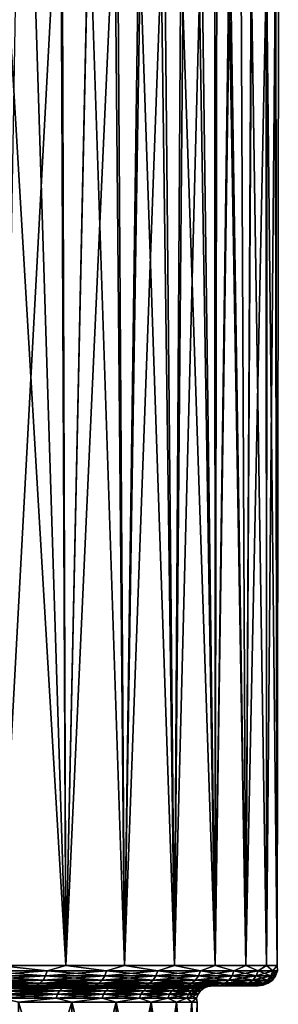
# Model space of a CAD drawing. Header units: metres. Extents: x -92 to 264, y -100 to 50.
# Tile 69 of 256: x 18.63 to 25, y -63.95 to -39.76. Entities that reach past the tile are written whole.
import ezdxf

# ---------------------------------------------------------------- set-up
doc = ezdxf.new("R2010")
doc.units = ezdxf.units.M
doc.layers.add('solid_21062050_01', color=7, linetype='CONTINUOUS')

msp = doc.modelspace()

# ---------------------------------------------------------------- linework, layer by layer
at = {"layer": 'solid_21062050_01'}
for points in [[(18.629301, -33.686417, -21.168036), (19.669075, -34.446095, -19.92761), (18.119802, -63, -21.720421)], [(19.669075, -34.446095, -19.92761), (19.769381, -63, -19.798897), (18.119802, -63, -21.720421)], [(19.669075, -34.446095, -19.92761), (20.378706, -34.95631, -18.977541), (19.769381, -63, -19.798897)], [(20.378706, -34.95631, -18.977541), (21.035591, -35.456985, -18.00563), (19.769381, -63, -19.798897)], [(18.134237, -35.563931, 12.712763), (18.119804, -63, 12.72796), (19.769381, -63, 10.806436)], [(18.916519, -35.956223, 11.848963), (18.134237, -35.563931, 12.712763), (19.769381, -63, 10.806436)], [(21.035591, -35.456985, -18.00563), (21.216097, -63, -17.720345), (19.769381, -63, -19.798897)], [(21.035591, -35.456985, -18.00563), (21.639778, -35.948139, -17.015018), (21.216097, -63, -17.720345)], [(19.651751, -36.333889, 10.957206), (18.916519, -35.956223, 11.848963), (19.769381, -63, 10.806436)], [(21.639778, -35.948139, -17.015018), (22.186501, -36.412071, -16.018347), (21.216097, -63, -17.720345)], [(20.338919, -36.695202, 10.040909), (19.651751, -36.333889, 10.957206), (19.769381, -63, 10.806436)], [(22.186501, -36.412071, -16.018347), (22.445107, -63, -15.506097), (21.216097, -63, -17.720345)], [(22.186501, -36.412071, -16.018347), (22.67564, -36.844624, -15.023117), (22.445107, -63, -15.506097)], [(20.338919, -36.695202, 10.040909), (19.769381, -63, 10.806436), (21.216097, -63, 8.727884)], [(20.976873, -37.037369, 9.104167), (20.338919, -36.695202, 10.040909), (21.216097, -63, 8.727884)], [(22.67564, -36.844624, -15.023117), (23.106371, -37.237827, -14.040634), (22.445107, -63, -15.506097)], [(21.565834, -37.358566, 8.149512), (20.976873, -37.037369, 9.104167), (21.216097, -63, 8.727884)], [(23.106371, -37.237827, -14.040634), (23.4438, -63, -13.178872), (22.445107, -63, -15.506097)], [(23.106371, -37.237827, -14.040634), (23.483665, -37.592022, -13.070462), (23.4438, -63, -13.178872)], [(21.565834, -37.358566, 8.149512), (21.216097, -63, 8.727884), (22.445107, -63, 6.513636)], [(22.105892, -37.657982, 7.179792), (21.565834, -37.358566, 8.149512), (22.445107, -63, 6.513636)], [(22.596979, -37.933884, 6.198467), (22.105892, -37.657982, 7.179792), (22.445107, -63, 6.513636)], [(23.483665, -37.592022, -13.070462), (23.811047, -37.907104, -12.114238), (23.4438, -63, -13.178872)], [(22.596979, -37.933884, 6.198467), (22.445107, -63, 6.513636), (23.4438, -63, 4.186411)], [(23.039442, -38.185425, 5.208622), (22.596979, -37.933884, 6.198467), (23.4438, -63, 4.186411)], [(23.811047, -37.907104, -12.114238), (24.201925, -63, -10.762551), (23.4438, -63, -13.178872)], [(23.811047, -37.907104, -12.114238), (24.334053, -38.427708, -10.228061), (24.201925, -63, -10.762551)], [(23.43383, -38.411648, 4.21328), (23.039442, -38.185425, 5.208622), (23.4438, -63, 4.186411)], [(23.780804, -38.611492, 3.215668), (23.43383, -38.411648, 4.21328), (23.4438, -63, 4.186411)], [(24.334053, -38.427708, -10.228061), (24.699589, -38.811836, -8.360205), (24.201925, -63, -10.762551)], [(23.780804, -38.611492, 3.215668), (23.4438, -63, 4.186411), (24.201925, -63, 1.77009)], [(24.081417, -38.784595, 2.218334), (23.780804, -38.611492, 3.215668), (24.201925, -63, 1.77009)], [(24.336805, -38.930195, 1.223904), (24.081417, -38.784595, 2.218334), (24.201925, -63, 1.77009)], [(24.699589, -38.811836, -8.360205), (24.711708, -63, -8.28193), (24.201925, -63, -10.762551)], [(24.336805, -38.930195, 1.223904), (24.201925, -63, 1.77009), (24.711708, -63, -0.710531)], [(24.717567, -39.137207, -0.748986), (24.336805, -38.930195, 1.223904), (24.711708, -63, -0.710531)], [(24.699589, -38.811836, -8.360205), (24.920425, -39.070385, -6.489318), (24.711708, -63, -8.28193)], [(24.920425, -39.070385, -6.489318), (24.967913, -63, -5.762461), (24.711708, -63, -8.28193)], [(24.717567, -39.137207, -0.748986), (24.711708, -63, -0.710531), (24.967913, -63, -3.23)], [(24.9349, -39.230438, -2.693243), (24.717567, -39.137207, -0.748986), (24.967913, -63, -3.23)], [(24.920425, -39.070385, -6.489318), (24.999765, -39.208763, -4.604652), (24.967913, -63, -5.762461)], [(24.999765, -39.208763, -4.604652), (24.9349, -39.230438, -2.693243), (24.967913, -63, -3.23)], [(24.999765, -39.208763, -4.604652), (24.967913, -63, -3.23), (24.967913, -63, -5.762461)], [(17.665718, -63.128902, 13.169488), (17.630442, -63.24966, 13.134211), (19.273632, -63.24966, 11.32123)], [(19.312197, -63.128902, -20.345341), (19.273632, -63.24966, -20.31369), (17.630442, -63.24966, -22.126671)], [(17.665718, -63.128902, -22.161949), (19.312197, -63.128902, -20.345341), (17.630442, -63.24966, -22.126671)], [(17.665718, -63.128902, -22.161949), (18.119802, -63, -21.720421), (19.312197, -63.128902, -20.345341)], [(19.312197, -63.128902, 11.35288), (18.119804, -63, 12.72796), (17.665718, -63.128902, 13.169488)], [(19.312197, -63.128902, 11.35288), (17.665718, -63.128902, 13.169488), (19.273632, -63.24966, 11.32123)], [(19.312197, -63.128902, -20.345341), (18.119802, -63, -21.720421), (19.769381, -63, -19.798897)], [(19.312197, -63.128902, 11.35288), (19.769381, -63, 10.806436), (18.119804, -63, 12.72796)], [(19.312197, -63.128902, 11.35288), (19.273632, -63.24966, 11.32123), (20.731205, -63.24966, 9.355919)], [(20.772686, -63.128902, -18.376097), (20.731205, -63.24966, -18.348379), (19.273632, -63.24966, -20.31369)], [(19.312197, -63.128902, -20.345341), (20.772686, -63.128902, -18.376097), (19.273632, -63.24966, -20.31369)], [(19.312197, -63.128902, -20.345341), (19.769381, -63, -19.798897), (20.772686, -63.128902, -18.376097)], [(20.772686, -63.128902, 9.383636), (19.769381, -63, 10.806436), (19.312197, -63.128902, 11.35288)], [(20.772686, -63.128902, 9.383636), (19.312197, -63.128902, 11.35288), (20.731205, -63.24966, 9.355919)], [(20.772686, -63.128902, -18.376097), (19.769381, -63, -19.798897), (21.216097, -63, -17.720345)], [(20.772686, -63.128902, 9.383636), (21.216097, -63, 8.727884), (19.769381, -63, 10.806436)], [(20.772686, -63.128902, 9.383636), (20.731205, -63.24966, 9.355919), (21.989126, -63.24966, 7.257203)], [(22.033125, -63.128902, -16.273182), (21.989126, -63.24966, -16.249664), (20.731205, -63.24966, -18.348379)], [(20.772686, -63.128902, -18.376097), (22.033125, -63.128902, -16.273182), (20.731205, -63.24966, -18.348379)], [(20.772686, -63.128902, -18.376097), (21.216097, -63, -17.720345), (22.033125, -63.128902, -16.273182)], [(22.033125, -63.128902, 7.280721), (21.216097, -63, 8.727884), (20.772686, -63.128902, 9.383636)], [(22.033125, -63.128902, 7.280721), (20.772686, -63.128902, 9.383636), (21.989126, -63.24966, 7.257203)], [(22.033125, -63.128902, -16.273182), (21.216097, -63, -17.720345), (22.445107, -63, -15.506097)], [(22.033125, -63.128902, 7.280721), (22.445107, -63, 6.513636), (21.216097, -63, 8.727884)], [(22.033125, -63.128902, 7.280721), (21.989126, -63.24966, 7.257203), (23.035282, -63.24966, 5.045296)], [(23.081373, -63.128902, -14.056848), (23.035282, -63.24966, -14.037756), (21.989126, -63.24966, -16.249664)], [(22.033125, -63.128902, -16.273182), (23.081373, -63.128902, -14.056848), (21.989126, -63.24966, -16.249664)], [(22.033125, -63.128902, -16.273182), (22.445107, -63, -15.506097), (23.081373, -63.128902, -14.056848)], [(23.081373, -63.128902, 5.064387), (22.445107, -63, 6.513636), (22.033125, -63.128902, 7.280721)], [(23.081373, -63.128902, 5.064387), (22.033125, -63.128902, 7.280721), (23.035282, -63.24966, 5.045296)], [(23.081373, -63.128902, -14.056848), (22.445107, -63, -15.506097), (23.4438, -63, -13.178872)], [(23.081373, -63.128902, 5.064387), (23.4438, -63, 4.186411), (22.445107, -63, 6.513636)], [(23.081373, -63.128902, 5.064387), (23.035282, -63.24966, 5.045296), (23.859592, -63.24966, 2.741498)], [(23.907335, -63.128902, -11.748441), (23.859592, -63.24966, -11.733958), (23.035282, -63.24966, -14.037756)], [(23.081373, -63.128902, -14.056848), (23.907335, -63.128902, -11.748441), (23.035282, -63.24966, -14.037756)], [(23.081373, -63.128902, -14.056848), (23.4438, -63, -13.178872), (23.907335, -63.128902, -11.748441)], [(23.907335, -63.128902, 2.75598), (23.4438, -63, 4.186411), (23.081373, -63.128902, 5.064387)], [(23.907335, -63.128902, 2.75598), (23.081373, -63.128902, 5.064387), (23.859592, -63.24966, 2.741498)], [(23.907335, -63.128902, -11.748441), (23.4438, -63, -13.178872), (24.201925, -63, -10.762551)], [(23.907335, -63.128902, 2.75598), (24.201925, -63, 1.77009), (23.4438, -63, 4.186411)], [(23.907335, -63.128902, 2.75598), (23.859592, -63.24966, 2.741498), (24.454124, -63.24966, 0.367998)], [(24.503056, -63.128902, -9.370191), (24.454124, -63.24966, -9.360458), (23.859592, -63.24966, -11.733958)], [(23.907335, -63.128902, -11.748441), (24.503056, -63.128902, -9.370191), (23.859592, -63.24966, -11.733958)], [(23.907335, -63.128902, -11.748441), (24.201925, -63, -10.762551), (24.503056, -63.128902, -9.370191)], [(24.503056, -63.128902, 0.37773), (24.201925, -63, 1.77009), (23.907335, -63.128902, 2.75598)], [(24.503056, -63.128902, 0.37773), (23.907335, -63.128902, 2.75598), (24.454124, -63.24966, 0.367998)], [(24.503056, -63.128902, -9.370191), (24.201925, -63, -10.762551), (24.711708, -63, -8.28193)], [(24.503056, -63.128902, 0.37773), (24.711708, -63, -0.710531), (24.201925, -63, 1.77009)], [(24.503056, -63.128902, 0.37773), (24.454124, -63.24966, 0.367998), (24.813148, -63.24966, -2.052348)], [(24.862797, -63.128902, -6.945002), (24.813148, -63.24966, -6.940112), (24.454124, -63.24966, -9.360458)], [(24.503056, -63.128902, -9.370191), (24.862797, -63.128902, -6.945002), (24.454124, -63.24966, -9.360458)], [(24.503056, -63.128902, -9.370191), (24.711708, -63, -8.28193), (24.862797, -63.128902, -6.945002)], [(24.862797, -63.128902, -2.047458), (24.711708, -63, -0.710531), (24.503056, -63.128902, 0.37773)], [(24.862797, -63.128902, -2.047458), (24.503056, -63.128902, 0.37773), (24.813148, -63.24966, -2.052348)], [(24.862797, -63.128902, -6.945002), (24.711708, -63, -8.28193), (24.967913, -63, -5.762461)], [(24.862797, -63.128902, -2.047458), (24.967913, -63, -3.23), (24.711708, -63, -0.710531)], [(24.862797, -63.128902, -2.047458), (24.813148, -63.24966, -2.052348), (24.933208, -63.24966, -4.49623)], [(24.983099, -63.128902, -4.49623), (24.933208, -63.24966, -4.49623), (24.813148, -63.24966, -6.940112)], [(24.862797, -63.128902, -6.945002), (24.983099, -63.128902, -4.49623), (24.813148, -63.24966, -6.940112)], [(24.862797, -63.128902, -6.945002), (24.967913, -63, -5.762461), (24.983099, -63.128902, -4.49623)], [(24.983099, -63.128902, -4.49623), (24.967913, -63, -3.23), (24.862797, -63.128902, -2.047458)], [(24.983099, -63.128902, -4.49623), (24.862797, -63.128902, -2.047458), (24.933208, -63.24966, -4.49623)], [(24.983099, -63.128902, -4.49623), (24.967913, -63, -5.762461), (24.967913, -63, -3.23)], [(17.574247, -63.353367, 13.078017), (17.500973, -63.432949, 13.004743), (19.132097, -63.432949, 11.205075)], [(19.2122, -63.353367, -20.263275), (19.132097, -63.432949, -20.197536), (17.500973, -63.432949, -21.997204)], [(17.574247, -63.353367, -22.070477), (19.2122, -63.353367, -20.263275), (17.500973, -63.432949, -21.997204)], [(17.630442, -63.24966, 13.134211), (17.574247, -63.353367, 13.078017), (19.2122, -63.353367, 11.270815)], [(19.273632, -63.24966, -20.31369), (19.2122, -63.353367, -20.263275), (17.574247, -63.353367, -22.070477)], [(17.630442, -63.24966, -22.126671), (19.273632, -63.24966, -20.31369), (17.574247, -63.353367, -22.070477)], [(19.2122, -63.353367, 11.270815), (17.574247, -63.353367, 13.078017), (19.132097, -63.432949, 11.205075)], [(19.273632, -63.24966, 11.32123), (17.630442, -63.24966, 13.134211), (19.2122, -63.353367, 11.270815)], [(19.2122, -63.353367, 11.270815), (19.132097, -63.432949, 11.205075), (20.578968, -63.432949, 9.254196)], [(20.665129, -63.353367, -18.304228), (20.578968, -63.432949, -18.246656), (19.132097, -63.432949, -20.197536)], [(19.2122, -63.353367, -20.263275), (20.665129, -63.353367, -18.304228), (19.132097, -63.432949, -20.197536)], [(19.273632, -63.24966, 11.32123), (19.2122, -63.353367, 11.270815), (20.665129, -63.353367, 9.311767)], [(20.731205, -63.24966, -18.348379), (20.665129, -63.353367, -18.304228), (19.2122, -63.353367, -20.263275)], [(19.273632, -63.24966, -20.31369), (20.731205, -63.24966, -18.348379), (19.2122, -63.353367, -20.263275)], [(20.665129, -63.353367, 9.311767), (19.2122, -63.353367, 11.270815), (20.578968, -63.432949, 9.254196)], [(20.731205, -63.24966, 9.355919), (19.273632, -63.24966, 11.32123), (20.665129, -63.353367, 9.311767)], [(20.665129, -63.353367, 9.311767), (20.578968, -63.432949, 9.254196), (21.827652, -63.432949, 7.170892)], [(21.919041, -63.353367, -16.212202), (21.827652, -63.432949, -16.163353), (20.578968, -63.432949, -18.246656)], [(20.665129, -63.353367, -18.304228), (21.919041, -63.353367, -16.212202), (20.578968, -63.432949, -18.246656)], [(20.731205, -63.24966, 9.355919), (20.665129, -63.353367, 9.311767), (21.919041, -63.353367, 7.219741)], [(21.989126, -63.24966, -16.249664), (21.919041, -63.353367, -16.212202), (20.665129, -63.353367, -18.304228)], [(20.731205, -63.24966, -18.348379), (21.989126, -63.24966, -16.249664), (20.665129, -63.353367, -18.304228)], [(21.919041, -63.353367, 7.219741), (20.665129, -63.353367, 9.311767), (21.827652, -63.432949, 7.170892)], [(21.989126, -63.24966, 7.257203), (20.731205, -63.24966, 9.355919), (21.919041, -63.353367, 7.219741)], [(21.919041, -63.353367, 7.219741), (21.827652, -63.432949, 7.170892), (22.866123, -63.432949, 4.975228)], [(22.961861, -63.353367, -14.007344), (22.866123, -63.432949, -13.967689), (21.827652, -63.432949, -16.163353)], [(21.919041, -63.353367, -16.212202), (22.961861, -63.353367, -14.007344), (21.827652, -63.432949, -16.163353)], [(21.989126, -63.24966, 7.257203), (21.919041, -63.353367, 7.219741), (22.961861, -63.353367, 5.014884)], [(23.035282, -63.24966, -14.037756), (22.961861, -63.353367, -14.007344), (21.919041, -63.353367, -16.212202)], [(21.989126, -63.24966, -16.249664), (23.035282, -63.24966, -14.037756), (21.919041, -63.353367, -16.212202)], [(22.961861, -63.353367, 5.014884), (21.919041, -63.353367, 7.219741), (22.866123, -63.432949, 4.975228)], [(23.035282, -63.24966, 5.045296), (21.989126, -63.24966, 7.257203), (22.961861, -63.353367, 5.014884)], [(22.961861, -63.353367, 5.014884), (22.866123, -63.432949, 4.975228), (23.684381, -63.432949, 2.688349)], [(23.783545, -63.353367, -11.71089), (23.684381, -63.432949, -11.680809), (22.866123, -63.432949, -13.967689)], [(22.961861, -63.353367, -14.007344), (23.783545, -63.353367, -11.71089), (22.866123, -63.432949, -13.967689)], [(23.035282, -63.24966, 5.045296), (22.961861, -63.353367, 5.014884), (23.783545, -63.353367, 2.718429)], [(23.859592, -63.24966, -11.733958), (23.783545, -63.353367, -11.71089), (22.961861, -63.353367, -14.007344)], [(23.035282, -63.24966, -14.037756), (23.859592, -63.24966, -11.733958), (22.961861, -63.353367, -14.007344)], [(23.783545, -63.353367, 2.718429), (22.961861, -63.353367, 5.014884), (23.684381, -63.432949, 2.688349)], [(23.859592, -63.24966, 2.741498), (23.035282, -63.24966, 5.045296), (23.783545, -63.353367, 2.718429)], [(23.783545, -63.353367, 2.718429), (23.684381, -63.432949, 2.688349), (24.274548, -63.432949, 0.332277)], [(24.376181, -63.353367, -9.344954), (24.274548, -63.432949, -9.324738), (23.684381, -63.432949, -11.680809)], [(23.783545, -63.353367, -11.71089), (24.376181, -63.353367, -9.344954), (23.684381, -63.432949, -11.680809)], [(23.859592, -63.24966, 2.741498), (23.783545, -63.353367, 2.718429), (24.376181, -63.353367, 0.352494)], [(24.454124, -63.24966, -9.360458), (24.376181, -63.353367, -9.344954), (23.783545, -63.353367, -11.71089)], [(23.859592, -63.24966, -11.733958), (24.454124, -63.24966, -9.360458), (23.783545, -63.353367, -11.71089)], [(24.376181, -63.353367, 0.352494), (23.783545, -63.353367, 2.718429), (24.274548, -63.432949, 0.332277)], [(24.454124, -63.24966, 0.367998), (23.859592, -63.24966, 2.741498), (24.376181, -63.353367, 0.352494)], [(24.376181, -63.353367, 0.352494), (24.274548, -63.432949, 0.332277), (24.630936, -63.432949, -2.070295)], [(24.73406, -63.353367, -6.932323), (24.630936, -63.432949, -6.922165), (24.274548, -63.432949, -9.324738)], [(24.376181, -63.353367, -9.344954), (24.73406, -63.353367, -6.932323), (24.274548, -63.432949, -9.324738)], [(24.454124, -63.24966, 0.367998), (24.376181, -63.353367, 0.352494), (24.73406, -63.353367, -2.060138)], [(24.813148, -63.24966, -6.940112), (24.73406, -63.353367, -6.932323), (24.376181, -63.353367, -9.344954)], [(24.454124, -63.24966, -9.360458), (24.813148, -63.24966, -6.940112), (24.376181, -63.353367, -9.344954)], [(24.73406, -63.353367, -2.060138), (24.376181, -63.353367, 0.352494), (24.630936, -63.432949, -2.070295)], [(24.813148, -63.24966, -2.052348), (24.454124, -63.24966, 0.367998), (24.73406, -63.353367, -2.060138)], [(24.73406, -63.353367, -2.060138), (24.630936, -63.432949, -2.070295), (24.750113, -63.432949, -4.49623)], [(24.853739, -63.353367, -4.49623), (24.750113, -63.432949, -4.49623), (24.630936, -63.432949, -6.922165)], [(24.73406, -63.353367, -6.932323), (24.853739, -63.353367, -4.49623), (24.630936, -63.432949, -6.922165)], [(24.813148, -63.24966, -2.052348), (24.73406, -63.353367, -2.060138), (24.853739, -63.353367, -4.49623)], [(24.933208, -63.24966, -4.49623), (24.853739, -63.353367, -4.49623), (24.73406, -63.353367, -6.932323)], [(24.813148, -63.24966, -6.940112), (24.933208, -63.24966, -4.49623), (24.73406, -63.353367, -6.932323)], [(24.853739, -63.353367, -4.49623), (24.73406, -63.353367, -2.060138), (24.750113, -63.432949, -4.49623)], [(24.933208, -63.24966, -4.49623), (24.813148, -63.24966, -2.052348), (24.853739, -63.353367, -4.49623)], [(17.387383, -63.5, 11.163874), (18.92919, -63.5, 9.26041), (18.204796, -63.5, 11.899968)], [(18.422606, -63.513523, 9.763927), (18.92919, -63.5, 9.26041), (17.387383, -63.5, 11.163874)], [(18.929207, -63.5, -18.252848), (17.387402, -63.5, -20.156313), (18.204706, -63.5, -20.892529)], [(18.422606, -63.513523, -18.756388), (17.387402, -63.5, -20.156313), (18.929207, -63.5, -18.252848)], [(17.500973, -63.432949, 13.004743), (17.415623, -63.482964, 12.919393), (19.038792, -63.482964, 11.128502)], [(19.132097, -63.432949, -20.197536), (19.038792, -63.482964, -20.120962), (17.415623, -63.482964, -21.911852)], [(17.500973, -63.432949, -21.997204), (19.132097, -63.432949, -20.197536), (17.415623, -63.482964, -21.911852)], [(19.038792, -63.482964, 11.128502), (17.415623, -63.482964, 12.919393), (18.204796, -63.5, 11.899968)], [(17.415623, -63.482964, -21.911852), (19.038792, -63.482964, -20.120962), (18.204706, -63.5, -20.892529)], [(19.132097, -63.432949, 11.205075), (17.500973, -63.432949, 13.004743), (19.038792, -63.482964, 11.128502)], [(19.038792, -63.482964, -20.120962), (19.038021, -63.5, -19.917089), (18.204706, -63.5, -20.892529)], [(18.929207, -63.5, -18.252848), (18.204706, -63.5, -20.892529), (19.038021, -63.5, -19.917089)], [(19.038792, -63.482964, 11.128502), (18.204796, -63.5, 11.899968), (19.038105, -63.5, 10.924525)], [(18.92919, -63.5, 9.26041), (19.038105, -63.5, 10.924525), (18.204796, -63.5, 11.899968)], [(18.280603, -63.617008, 9.654011), (18.230261, -63.699909, 9.615042), (19.564341, -63.699909, 7.698317)], [(19.618368, -63.617008, -16.724453), (19.564341, -63.699909, -16.690777), (18.230261, -63.699909, -18.607502)], [(18.280603, -63.617008, -18.646471), (19.618368, -63.617008, -16.724453), (18.230261, -63.699909, -18.607502)], [(18.346212, -63.553432, 9.704795), (18.280603, -63.617008, 9.654011), (19.618368, -63.617008, 7.731992)], [(19.688778, -63.553432, -16.768339), (19.618368, -63.617008, -16.724453), (18.280603, -63.617008, -18.646471)], [(18.346212, -63.553432, -18.697256), (19.688778, -63.553432, -16.768339), (18.280603, -63.617008, -18.646471)], [(19.618368, -63.617008, 7.731992), (18.280603, -63.617008, 9.654011), (19.564341, -63.699909, 7.698317)], [(18.422606, -63.513523, 9.763927), (18.346212, -63.553432, 9.704795), (19.688778, -63.553432, 7.775879)], [(19.770761, -63.513523, -16.819439), (19.688778, -63.553432, -16.768339), (18.346212, -63.553432, -18.697256)], [(18.422606, -63.513523, -18.756388), (19.770761, -63.513523, -16.819439), (18.346212, -63.553432, -18.697256)], [(19.688778, -63.553432, 7.775879), (18.346212, -63.553432, 9.704795), (19.618368, -63.617008, 7.731992)], [(18.422606, -63.513523, -18.756388), (18.929207, -63.5, -18.252848), (19.770761, -63.513523, -16.819439)], [(19.770761, -63.513523, 7.826979), (18.92919, -63.5, 9.26041), (18.422606, -63.513523, 9.763927)], [(19.770761, -63.513523, 7.826979), (18.422606, -63.513523, 9.763927), (19.688778, -63.553432, 7.775879)], [(18.92919, -63.5, 9.26041), (20.263832, -63.5, 7.205751), (19.038105, -63.5, 10.924525)], [(19.770761, -63.513523, 7.826979), (20.263832, -63.5, 7.205751), (18.92919, -63.5, 9.26041)], [(18.929207, -63.5, -18.252848), (19.038021, -63.5, -19.917089), (19.818995, -63.5, -18.89959)], [(20.263847, -63.5, -16.198187), (18.929207, -63.5, -18.252848), (19.818995, -63.5, -18.89959)], [(19.770761, -63.513523, -16.819439), (18.929207, -63.5, -18.252848), (20.263847, -63.5, -16.198187)], [(20.478605, -63.482964, -18.179598), (19.818995, -63.5, -18.89959), (19.038021, -63.5, -19.917089)], [(19.038792, -63.482964, -20.120962), (20.478605, -63.482964, -18.179598), (19.038021, -63.5, -19.917089)], [(19.038792, -63.482964, 11.128502), (19.038105, -63.5, 10.924525), (19.819075, -63.5, 9.90702)], [(20.263832, -63.5, 7.205751), (19.819075, -63.5, 9.90702), (19.038105, -63.5, 10.924525)], [(19.132097, -63.432949, 11.205075), (19.038792, -63.482964, 11.128502), (20.478605, -63.482964, 9.187137)], [(20.578968, -63.432949, -18.246656), (20.478605, -63.482964, -18.179598), (19.038792, -63.482964, -20.120962)], [(19.132097, -63.432949, -20.197536), (20.578968, -63.432949, -18.246656), (19.038792, -63.482964, -20.120962)], [(20.478605, -63.482964, 9.187137), (19.038792, -63.482964, 11.128502), (19.819075, -63.5, 9.90702)], [(20.578968, -63.432949, 9.254196), (19.132097, -63.432949, 11.205075), (20.478605, -63.482964, 9.187137)], [(19.618368, -63.617008, 7.731992), (19.564341, -63.699909, 7.698317), (20.697664, -63.699909, 5.656459)], [(20.754822, -63.617008, -14.676956), (20.697664, -63.699909, -14.648919), (19.564341, -63.699909, -16.690777)], [(19.618368, -63.617008, -16.724453), (20.754822, -63.617008, -14.676956), (19.564341, -63.699909, -16.690777)], [(19.688778, -63.553432, 7.775879), (19.618368, -63.617008, 7.731992), (20.754822, -63.617008, 5.684496)], [(20.829309, -63.553432, -14.713494), (20.754822, -63.617008, -14.676956), (19.618368, -63.617008, -16.724453)], [(19.688778, -63.553432, -16.768339), (20.829309, -63.553432, -14.713494), (19.618368, -63.617008, -16.724453)], [(20.754822, -63.617008, 5.684496), (19.618368, -63.617008, 7.731992), (20.697664, -63.699909, 5.656459)], [(19.770761, -63.513523, 7.826979), (19.688778, -63.553432, 7.775879), (20.829309, -63.553432, 5.721034)], [(20.916042, -63.513523, -14.756039), (20.829309, -63.553432, -14.713494), (19.688778, -63.553432, -16.768339)], [(19.770761, -63.513523, -16.819439), (20.916042, -63.513523, -14.756039), (19.688778, -63.553432, -16.768339)], [(20.829309, -63.553432, 5.721034), (19.688778, -63.553432, 7.775879), (20.754822, -63.617008, 5.684496)], [(19.770761, -63.513523, -16.819439), (20.263847, -63.5, -16.198187), (20.916042, -63.513523, -14.756039)], [(20.916042, -63.513523, 5.763578), (20.263832, -63.5, 7.205751), (19.770761, -63.513523, 7.826979)], [(20.916042, -63.513523, 5.763578), (19.770761, -63.513523, 7.826979), (20.829309, -63.553432, 5.721034)], [(20.478605, -63.482964, -18.179598), (20.545897, -63.5, -17.842245), (19.818995, -63.5, -18.89959)], [(20.263847, -63.5, -16.198187), (19.818995, -63.5, -18.89959), (20.545897, -63.5, -17.842245)], [(20.478605, -63.482964, 9.187137), (19.819075, -63.5, 9.90702), (20.545971, -63.5, 8.849672)], [(20.263832, -63.5, 7.205751), (20.545971, -63.5, 8.849672), (19.819075, -63.5, 9.90702)], [(20.263832, -63.5, 7.205751), (21.37615, -63.5, 5.023232), (20.545971, -63.5, 8.849672)], [(20.916042, -63.513523, 5.763578), (21.37615, -63.5, 5.023232), (20.263832, -63.5, 7.205751)], [(20.263847, -63.5, -16.198187), (20.545897, -63.5, -17.842245), (21.216381, -63.5, -16.748348)], [(21.376163, -63.5, -14.015665), (20.263847, -63.5, -16.198187), (21.216381, -63.5, -16.748348)], [(20.916042, -63.513523, -14.756039), (20.263847, -63.5, -16.198187), (21.376163, -63.5, -14.015665)], [(20.578968, -63.432949, 9.254196), (20.478605, -63.482964, 9.187137), (21.721199, -63.482964, 7.113993)], [(21.827652, -63.432949, -16.163353), (21.721199, -63.482964, -16.106453), (20.478605, -63.482964, -18.179598)], [(20.578968, -63.432949, -18.246656), (21.827652, -63.432949, -16.163353), (20.478605, -63.482964, -18.179598)], [(20.478605, -63.482964, 9.187137), (20.545971, -63.5, 8.849672), (21.21645, -63.5, 7.75577)], [(21.721199, -63.482964, 7.113993), (20.478605, -63.482964, 9.187137), (21.21645, -63.5, 7.75577)], [(20.478605, -63.482964, -18.179598), (21.721199, -63.482964, -16.106453), (20.545897, -63.5, -17.842245)], [(21.721199, -63.482964, -16.106453), (21.216381, -63.5, -16.748348), (20.545897, -63.5, -17.842245)], [(21.37615, -63.5, 5.023232), (21.21645, -63.5, 7.75577), (20.545971, -63.5, 8.849672)], [(21.827652, -63.432949, 7.170892), (20.578968, -63.432949, 9.254196), (21.721199, -63.482964, 7.113993)], [(20.754822, -63.617008, 5.684496), (20.697664, -63.699909, 5.656459), (21.618603, -63.699909, 3.510421)], [(21.678303, -63.617008, -12.524992), (21.618603, -63.699909, -12.502881), (20.697664, -63.699909, -14.648919)], [(20.754822, -63.617008, -14.676956), (21.678303, -63.617008, -12.524992), (20.697664, -63.699909, -14.648919)], [(20.829309, -63.553432, 5.721034), (20.754822, -63.617008, 5.684496), (21.678303, -63.617008, 3.532531)], [(21.756105, -63.553432, -12.553806), (21.678303, -63.617008, -12.524992), (20.754822, -63.617008, -14.676956)], [(20.829309, -63.553432, -14.713494), (21.756105, -63.553432, -12.553806), (20.754822, -63.617008, -14.676956)], [(21.678303, -63.617008, 3.532531), (20.754822, -63.617008, 5.684496), (21.618603, -63.699909, 3.510421)], [(20.916042, -63.513523, 5.763578), (20.829309, -63.553432, 5.721034), (21.756105, -63.553432, 3.561346)], [(21.846697, -63.513523, -12.587358), (21.756105, -63.553432, -12.553806), (20.829309, -63.553432, -14.713494)], [(20.916042, -63.513523, -14.756039), (21.846697, -63.513523, -12.587358), (20.829309, -63.553432, -14.713494)], [(21.756105, -63.553432, 3.561346), (20.829309, -63.553432, 5.721034), (21.678303, -63.617008, 3.532531)], [(20.916042, -63.513523, -14.756039), (21.376163, -63.5, -14.015665), (21.846697, -63.513523, -12.587358)], [(21.846697, -63.513523, 3.594898), (21.37615, -63.5, 5.023232), (20.916042, -63.513523, 5.763578)], [(21.846697, -63.513523, 3.594898), (20.916042, -63.513523, 5.763578), (21.756105, -63.553432, 3.561346)], [(21.721199, -63.482964, -16.106453), (21.828527, -63.5, -15.621185), (21.216381, -63.5, -16.748348)], [(21.376163, -63.5, -14.015665), (21.216381, -63.5, -16.748348), (21.828527, -63.5, -15.621185)], [(21.721199, -63.482964, 7.113993), (21.21645, -63.5, 7.75577), (21.828588, -63.5, 6.628604)], [(21.37615, -63.5, 5.023232), (21.828588, -63.5, 6.628604), (21.21645, -63.5, 7.75577)], [(21.37615, -63.5, 5.023232), (22.254229, -63.5, 2.736233), (21.828588, -63.5, 6.628604)], [(21.846697, -63.513523, 3.594898), (22.254229, -63.5, 2.736233), (21.37615, -63.5, 5.023232)], [(22.254236, -63.5, -11.728665), (21.376163, -63.5, -14.015665), (21.828527, -63.5, -15.621185)], [(21.846697, -63.513523, -12.587358), (21.376163, -63.5, -14.015665), (22.254236, -63.5, -11.728665)], [(21.678303, -63.617008, 3.532531), (21.618603, -63.699909, 3.510421), (22.317703, -63.699909, 1.282224)], [(22.379333, -63.617008, -10.290642), (22.317703, -63.699909, -10.274684), (21.618603, -63.699909, -12.502881)], [(21.678303, -63.617008, -12.524992), (22.379333, -63.617008, -10.290642), (21.618603, -63.699909, -12.502881)], [(21.756105, -63.553432, 3.561346), (21.678303, -63.617008, 3.532531), (22.379333, -63.617008, 1.298181)], [(22.459652, -63.553432, -10.311438), (22.379333, -63.617008, -10.290642), (21.678303, -63.617008, -12.524992)], [(21.756105, -63.553432, -12.553806), (22.459652, -63.553432, -10.311438), (21.678303, -63.617008, -12.524992)], [(22.379333, -63.617008, 1.298181), (21.678303, -63.617008, 3.532531), (22.317703, -63.699909, 1.282224)], [(21.827652, -63.432949, 7.170892), (21.721199, -63.482964, 7.113993), (22.754608, -63.482964, 4.929037)], [(22.866123, -63.432949, -13.967689), (22.754608, -63.482964, -13.921497), (21.721199, -63.482964, -16.106453)], [(21.827652, -63.432949, -16.163353), (22.866123, -63.432949, -13.967689), (21.721199, -63.482964, -16.106453)], [(21.721199, -63.482964, 7.113993), (21.828588, -63.5, 6.628604), (22.381048, -63.5, 5.47065)], [(22.754608, -63.482964, 4.929037), (21.721199, -63.482964, 7.113993), (22.381048, -63.5, 5.47065)], [(21.721199, -63.482964, -16.106453), (22.754608, -63.482964, -13.921497), (21.828527, -63.5, -15.621185)], [(21.846697, -63.513523, 3.594898), (21.756105, -63.553432, 3.561346), (22.459652, -63.553432, 1.318977)], [(22.553173, -63.513523, -10.335651), (22.459652, -63.553432, -10.311438), (21.756105, -63.553432, -12.553806)], [(21.846697, -63.513523, -12.587358), (22.553173, -63.513523, -10.335651), (21.756105, -63.553432, -12.553806)], [(22.459652, -63.553432, 1.318977), (21.756105, -63.553432, 3.561346), (22.379333, -63.617008, 1.298181)], [(22.866123, -63.432949, 4.975228), (21.827652, -63.432949, 7.170892), (22.754608, -63.482964, 4.929037)], [(22.754608, -63.482964, -13.921497), (22.380993, -63.5, -14.463233), (21.828527, -63.5, -15.621185)], [(22.254236, -63.5, -11.728665), (21.828527, -63.5, -15.621185), (22.380993, -63.5, -14.463233)], [(22.254229, -63.5, 2.736233), (22.381048, -63.5, 5.47065), (21.828588, -63.5, 6.628604)], [(21.846697, -63.513523, -12.587358), (22.254236, -63.5, -11.728665), (22.553173, -63.513523, -10.335651)], [(22.553173, -63.513523, 1.343191), (22.254229, -63.5, 2.736233), (21.846697, -63.513523, 3.594898)], [(22.553173, -63.513523, 1.343191), (21.846697, -63.513523, 3.594898), (22.459652, -63.553432, 1.318977)], [(22.254229, -63.5, 2.736233), (22.888475, -63.5, 0.369695), (22.381048, -63.5, 5.47065)], [(22.553173, -63.513523, 1.343191), (22.888475, -63.5, 0.369695), (22.254229, -63.5, 2.736233)], [(22.254236, -63.5, -11.728665), (22.380993, -63.5, -14.463233), (22.872108, -63.5, -13.277801)], [(22.888481, -63.5, -9.362128), (22.254236, -63.5, -11.728665), (22.872108, -63.5, -13.277801)], [(22.553173, -63.513523, -10.335651), (22.254236, -63.5, -11.728665), (22.888481, -63.5, -9.362128)], [(22.379333, -63.617008, 1.298181), (22.317703, -63.699909, 1.282224), (22.787796, -63.699909, -1.005268)], [(22.850723, -63.617008, -7.996832), (22.787796, -63.699909, -7.987192), (22.317703, -63.699909, -10.274684)], [(22.379333, -63.617008, -10.290642), (22.850723, -63.617008, -7.996832), (22.317703, -63.699909, -10.274684)], [(22.459652, -63.553432, 1.318977), (22.379333, -63.617008, 1.298181), (22.850723, -63.617008, -0.995628)], [(22.932734, -63.553432, -8.009396), (22.850723, -63.617008, -7.996832), (22.379333, -63.617008, -10.290642)], [(22.459652, -63.553432, -10.311438), (22.932734, -63.553432, -8.009396), (22.379333, -63.617008, -10.290642)], [(22.850723, -63.617008, -0.995628), (22.379333, -63.617008, 1.298181), (22.787796, -63.699909, -1.005268)], [(22.754608, -63.482964, -13.921497), (22.872108, -63.5, -13.277801), (22.380993, -63.5, -14.463233)], [(22.754608, -63.482964, 4.929037), (22.381048, -63.5, 5.47065), (22.872158, -63.5, 4.285214)], [(22.888475, -63.5, 0.369695), (22.872158, -63.5, 4.285214), (22.381048, -63.5, 5.47065)], [(22.553173, -63.513523, 1.343191), (22.459652, -63.553432, 1.318977), (22.932734, -63.553432, -0.983065)], [(23.028225, -63.513523, -8.024025), (22.932734, -63.553432, -8.009396), (22.459652, -63.553432, -10.311438)], [(22.553173, -63.513523, -10.335651), (23.028225, -63.513523, -8.024025), (22.459652, -63.553432, -10.311438)], [(22.932734, -63.553432, -0.983065), (22.459652, -63.553432, 1.318977), (22.850723, -63.617008, -0.995628)], [(22.553173, -63.513523, -10.335651), (22.888481, -63.5, -9.362128), (23.028225, -63.513523, -8.024025)], [(23.028225, -63.513523, -0.968436), (22.888475, -63.5, 0.369695), (22.553173, -63.513523, 1.343191)], [(23.028225, -63.513523, -0.968436), (22.553173, -63.513523, 1.343191), (22.932734, -63.553432, -0.983065)], [(22.866123, -63.432949, 4.975228), (22.754608, -63.482964, 4.929037), (23.568876, -63.482964, 2.65331)], [(23.684381, -63.432949, -11.680809), (23.568876, -63.482964, -11.64577), (22.754608, -63.482964, -13.921497)], [(22.866123, -63.432949, -13.967689), (23.684381, -63.432949, -11.680809), (22.754608, -63.482964, -13.921497)], [(22.754608, -63.482964, 4.929037), (22.872158, -63.5, 4.285214), (23.300392, -63.5, 3.07614)], [(23.568876, -63.482964, 2.65331), (22.754608, -63.482964, 4.929037), (23.300392, -63.5, 3.07614)], [(22.754608, -63.482964, -13.921497), (23.568876, -63.482964, -11.64577), (22.872108, -63.5, -13.277801)], [(22.850723, -63.617008, -0.995628), (22.787796, -63.699909, -1.005268), (23.024054, -63.699909, -3.328582)], [(23.087635, -63.617008, -5.667102), (23.024054, -63.699909, -5.663878), (22.787796, -63.699909, -7.987192)], [(22.850723, -63.617008, -7.996832), (23.087635, -63.617008, -5.667102), (22.787796, -63.699909, -7.987192)], [(22.932734, -63.553432, -0.983065), (22.850723, -63.617008, -0.995628), (23.087635, -63.617008, -3.325358)], [(23.170494, -63.553432, -5.671305), (23.087635, -63.617008, -5.667102), (22.850723, -63.617008, -7.996832)], [(22.932734, -63.553432, -8.009396), (23.170494, -63.553432, -5.671305), (22.850723, -63.617008, -7.996832)], [(23.087635, -63.617008, -3.325358), (22.850723, -63.617008, -0.995628), (23.024054, -63.699909, -3.328582)], [(23.684381, -63.432949, 2.688349), (22.866123, -63.432949, 4.975228), (23.568876, -63.482964, 2.65331)], [(23.568876, -63.482964, -11.64577), (23.300352, -63.5, -12.068728), (22.872108, -63.5, -13.277801)], [(22.888481, -63.5, -9.362128), (22.872108, -63.5, -13.277801), (23.300352, -63.5, -12.068728)], [(23.27174, -63.5, -2.049623), (23.300392, -63.5, 3.07614), (22.872158, -63.5, 4.285214)], [(22.888475, -63.5, 0.369695), (23.27174, -63.5, -2.049623), (22.872158, -63.5, 4.285214)], [(23.028225, -63.513523, -0.968436), (23.27174, -63.5, -2.049623), (22.888475, -63.5, 0.369695)], [(23.271744, -63.5, -6.94281), (22.888481, -63.5, -9.362128), (23.300352, -63.5, -12.068728)], [(23.028225, -63.513523, -8.024025), (22.888481, -63.5, -9.362128), (23.271744, -63.5, -6.94281)], [(23.028225, -63.513523, -0.968436), (22.932734, -63.553432, -0.983065), (23.170494, -63.553432, -3.321156)], [(23.266975, -63.513523, -5.676198), (23.170494, -63.553432, -5.671305), (22.932734, -63.553432, -8.009396)], [(23.028225, -63.513523, -8.024025), (23.266975, -63.513523, -5.676198), (22.932734, -63.553432, -8.009396)], [(23.170494, -63.553432, -3.321156), (22.932734, -63.553432, -0.983065), (23.087635, -63.617008, -3.325358)], [(23.087635, -63.617008, -3.325358), (23.024054, -63.699909, -3.328582), (23.024054, -63.699909, -5.663878)], [(23.087635, -63.617008, -5.667102), (23.087635, -63.617008, -3.325358), (23.024054, -63.699909, -5.663878)], [(23.028225, -63.513523, -8.024025), (23.271744, -63.5, -6.94281), (23.266975, -63.513523, -5.676198)], [(23.266975, -63.513523, -3.316263), (23.27174, -63.5, -2.049623), (23.028225, -63.513523, -0.968436)], [(23.266975, -63.513523, -3.316263), (23.028225, -63.513523, -0.968436), (23.170494, -63.553432, -3.321156)], [(23.170494, -63.553432, -3.321156), (23.087635, -63.617008, -3.325358), (23.087635, -63.617008, -5.667102)], [(23.170494, -63.553432, -5.671305), (23.170494, -63.553432, -3.321156), (23.087635, -63.617008, -5.667102)], [(23.266975, -63.513523, -3.316263), (23.170494, -63.553432, -3.321156), (23.170494, -63.553432, -5.671305)], [(23.266975, -63.513523, -5.676198), (23.266975, -63.513523, -3.316263), (23.170494, -63.553432, -5.671305)], [(23.266975, -63.513523, -5.676198), (23.271744, -63.5, -6.94281), (23.399981, -63.5, -4.496216)], [(23.266975, -63.513523, -3.316263), (23.399981, -63.5, -4.496216), (23.27174, -63.5, -2.049623)], [(23.266975, -63.513523, -5.676198), (23.399981, -63.5, -4.496216), (23.266975, -63.513523, -3.316263)], [(23.27174, -63.5, -2.049623), (23.399981, -63.5, -4.496216), (23.300392, -63.5, 3.07614)], [(23.399981, -63.5, -4.496216), (23.271744, -63.5, -6.94281), (23.300352, -63.5, -12.068728)], [(23.568876, -63.482964, -11.64577), (23.664806, -63.5, -10.838693), (23.300352, -63.5, -12.068728)], [(23.399981, -63.5, -4.496216), (23.300352, -63.5, -12.068728), (23.664806, -63.5, -10.838693)], [(23.568876, -63.482964, 2.65331), (23.300392, -63.5, 3.07614), (23.664841, -63.5, 1.846102)], [(23.664806, -63.5, -10.838693), (23.664841, -63.5, 1.846102), (23.300392, -63.5, 3.07614)], [(23.399981, -63.5, -4.496216), (23.664806, -63.5, -10.838693), (23.300392, -63.5, 3.07614)], [(23.684381, -63.432949, 2.688349), (23.568876, -63.482964, 2.65331), (24.156162, -63.482964, 0.308729)], [(24.274548, -63.432949, -9.324738), (24.156162, -63.482964, -9.301189), (23.568876, -63.482964, -11.64577)], [(23.684381, -63.432949, -11.680809), (24.274548, -63.432949, -9.324738), (23.568876, -63.482964, -11.64577)], [(23.568876, -63.482964, 2.65331), (23.664841, -63.5, 1.846102), (23.964447, -63.5, 0.598354)], [(24.156162, -63.482964, 0.308729), (23.568876, -63.482964, 2.65331), (23.964447, -63.5, 0.598354)], [(23.568876, -63.482964, -11.64577), (24.156162, -63.482964, -9.301189), (23.664806, -63.5, -10.838693)], [(24.156162, -63.482964, -9.301189), (23.964418, -63.5, -9.590945), (23.664806, -63.5, -10.838693)], [(23.664806, -63.5, -10.838693), (23.964418, -63.5, -9.590945), (23.664841, -63.5, 1.846102)], [(23.964418, -63.5, -9.590945), (23.964447, -63.5, 0.598354), (23.664841, -63.5, 1.846102)], [(24.274548, -63.432949, 0.332277), (23.684381, -63.432949, 2.688349), (24.156162, -63.482964, 0.308729)], [(24.156162, -63.482964, -9.301189), (24.19821, -63.5, -8.32973), (23.964418, -63.5, -9.590945)], [(23.964418, -63.5, -9.590945), (24.19821, -63.5, -8.32973), (23.964447, -63.5, 0.598354)], [(24.156162, -63.482964, 0.308729), (23.964447, -63.5, 0.598354), (24.198231, -63.5, -0.662863)], [(24.19821, -63.5, -8.32973), (24.198231, -63.5, -0.662863), (23.964447, -63.5, 0.598354)], [(24.274548, -63.432949, 0.332277), (24.156162, -63.482964, 0.308729), (24.510813, -63.482964, -2.082126)], [(24.630936, -63.432949, -6.922165), (24.510813, -63.482964, -6.910335), (24.156162, -63.482964, -9.301189)], [(24.274548, -63.432949, -9.324738), (24.630936, -63.432949, -6.922165), (24.156162, -63.482964, -9.301189)], [(24.156162, -63.482964, 0.308729), (24.198231, -63.5, -0.662863), (24.365721, -63.5, -1.934693)], [(24.510813, -63.482964, -2.082126), (24.156162, -63.482964, 0.308729), (24.365721, -63.5, -1.934693)], [(24.156162, -63.482964, -9.301189), (24.510813, -63.482964, -6.910335), (24.19821, -63.5, -8.32973)], [(24.510813, -63.482964, -6.910335), (24.365705, -63.5, -7.0579), (24.19821, -63.5, -8.32973)], [(24.19821, -63.5, -8.32973), (24.365705, -63.5, -7.0579), (24.198231, -63.5, -0.662863)], [(24.365705, -63.5, -7.0579), (24.365721, -63.5, -1.934693), (24.198231, -63.5, -0.662863)], [(24.630936, -63.432949, -2.070295), (24.274548, -63.432949, 0.332277), (24.510813, -63.482964, -2.082126)], [(24.510813, -63.482964, -6.910335), (24.46641, -63.5, -5.778605), (24.365705, -63.5, -7.0579)], [(24.365705, -63.5, -7.0579), (24.46641, -63.5, -5.778605), (24.365721, -63.5, -1.934693)], [(24.510813, -63.482964, -2.082126), (24.365721, -63.5, -1.934693), (24.466415, -63.5, -3.213989)], [(24.46641, -63.5, -5.778605), (24.466415, -63.5, -3.213989), (24.365721, -63.5, -1.934693)], [(24.62941, -63.482964, -4.49623), (24.499981, -63.5, -4.496297), (24.46641, -63.5, -5.778605)], [(24.510813, -63.482964, -6.910335), (24.62941, -63.482964, -4.49623), (24.46641, -63.5, -5.778605)], [(24.46641, -63.5, -5.778605), (24.499981, -63.5, -4.496297), (24.466415, -63.5, -3.213989)], [(24.510813, -63.482964, -2.082126), (24.466415, -63.5, -3.213989), (24.499981, -63.5, -4.496297)], [(24.62941, -63.482964, -4.49623), (24.510813, -63.482964, -2.082126), (24.499981, -63.5, -4.496297)], [(24.630936, -63.432949, -2.070295), (24.510813, -63.482964, -2.082126), (24.62941, -63.482964, -4.49623)], [(24.750113, -63.432949, -4.49623), (24.62941, -63.482964, -4.49623), (24.510813, -63.482964, -6.910335)], [(24.630936, -63.432949, -6.922165), (24.750113, -63.432949, -4.49623), (24.510813, -63.482964, -6.910335)], [(24.750113, -63.432949, -4.49623), (24.630936, -63.432949, -2.070295), (24.62941, -63.482964, -4.49623)], [(18.230261, -63.699909, 9.615042), (18.19862, -63.796471, 9.59055), (19.530384, -63.796471, 7.677152)], [(19.564341, -63.699909, -16.690777), (19.530384, -63.796471, -16.669613), (18.19862, -63.796471, -18.58301)], [(18.230261, -63.699909, -18.607502), (19.564341, -63.699909, -16.690777), (18.19862, -63.796471, -18.58301)], [(19.530384, -63.796471, 7.677152), (18.19862, -63.796471, 9.59055), (18.60738, -63.900002, 9.022845)], [(18.19862, -63.796471, -18.58301), (19.530384, -63.796471, -16.669613), (18.60738, -63.900002, -18.015305)], [(19.564341, -63.699909, 7.698317), (18.230261, -63.699909, 9.615042), (19.530384, -63.796471, 7.677152)], [(19.530384, -63.796471, 7.677152), (18.60738, -63.900002, 9.022845), (19.918577, -63.900002, 7.003783)], [(19.530384, -63.796471, -16.669613), (19.918577, -63.900002, -15.996243), (18.60738, -63.900002, -18.015305)], [(19.564341, -63.699909, 7.698317), (19.530384, -63.796471, 7.677152), (20.661741, -63.796471, 5.638838)], [(20.697664, -63.699909, -14.648919), (20.661741, -63.796471, -14.631298), (19.530384, -63.796471, -16.669613)], [(19.564341, -63.699909, -16.690777), (20.697664, -63.699909, -14.648919), (19.530384, -63.796471, -16.669613)], [(20.661741, -63.796471, 5.638838), (19.530384, -63.796471, 7.677152), (19.918577, -63.900002, 7.003783)], [(19.530384, -63.796471, -16.669613), (20.661741, -63.796471, -14.631298), (19.918577, -63.900002, -15.996243)], [(20.697664, -63.699909, 5.656459), (19.564341, -63.699909, 7.698317), (20.661741, -63.796471, 5.638838)], [(20.661741, -63.796471, 5.638838), (19.918577, -63.900002, 7.003783), (21.011541, -63.900002, 4.858724)], [(20.661741, -63.796471, -14.631298), (21.011541, -63.900002, -13.851184), (19.918577, -63.900002, -15.996243)], [(20.697664, -63.699909, 5.656459), (20.661741, -63.796471, 5.638838), (21.581079, -63.796471, 3.496524)], [(21.618603, -63.699909, -12.502881), (21.581079, -63.796471, -12.488985), (20.661741, -63.796471, -14.631298)], [(20.697664, -63.699909, -14.648919), (21.618603, -63.699909, -12.502881), (20.661741, -63.796471, -14.631298)], [(21.581079, -63.796471, 3.496524), (20.661741, -63.796471, 5.638838), (21.011541, -63.900002, 4.858724)], [(20.661741, -63.796471, -14.631298), (21.581079, -63.796471, -12.488985), (21.011541, -63.900002, -13.851184)], [(21.618603, -63.699909, 3.510421), (20.697664, -63.699909, 5.656459), (21.581079, -63.796471, 3.496524)], [(21.581079, -63.796471, 3.496524), (21.011541, -63.900002, 4.858724), (21.874296, -63.900002, 2.611169)], [(21.581079, -63.796471, -12.488985), (21.874296, -63.900002, -11.603629), (21.011541, -63.900002, -13.851184)], [(21.618603, -63.699909, 3.510421), (21.581079, -63.796471, 3.496524), (22.278969, -63.796471, 1.272194)], [(22.317703, -63.699909, -10.274684), (22.278969, -63.796471, -10.264655), (21.581079, -63.796471, -12.488985)], [(21.618603, -63.699909, -12.502881), (22.317703, -63.699909, -10.274684), (21.581079, -63.796471, -12.488985)], [(22.278969, -63.796471, 1.272194), (21.581079, -63.796471, 3.496524), (21.874296, -63.900002, 2.611169)], [(21.581079, -63.796471, -12.488985), (22.278969, -63.796471, -10.264655), (21.874296, -63.900002, -11.603629)], [(22.317703, -63.699909, 1.282224), (21.618603, -63.699909, 3.510421), (22.278969, -63.796471, 1.272194)], [(22.278969, -63.796471, 1.272194), (21.874296, -63.900002, 2.611169), (22.497393, -63.900002, 0.285745)], [(22.278969, -63.796471, -10.264655), (22.497393, -63.900002, -9.278205), (21.874296, -63.900002, -11.603629)], [(22.317703, -63.699909, 1.282224), (22.278969, -63.796471, 1.272194), (22.748243, -63.796471, -1.011327)], [(22.787796, -63.699909, -7.987192), (22.748243, -63.796471, -7.981133), (22.278969, -63.796471, -10.264655)], [(22.317703, -63.699909, -10.274684), (22.787796, -63.699909, -7.987192), (22.278969, -63.796471, -10.264655)], [(22.748243, -63.796471, -1.011327), (22.278969, -63.796471, 1.272194), (22.497393, -63.900002, 0.285745)], [(22.278969, -63.796471, -10.264655), (22.748243, -63.796471, -7.981133), (22.497393, -63.900002, -9.278205)], [(22.787796, -63.699909, -1.005268), (22.317703, -63.699909, 1.282224), (22.748243, -63.796471, -1.011327)], [(22.748243, -63.796471, -1.011327), (22.497393, -63.900002, 0.285745), (22.874002, -63.900002, -2.092072)], [(22.748243, -63.796471, -7.981133), (22.874002, -63.900002, -6.900388), (22.497393, -63.900002, -9.278205)], [(22.787796, -63.699909, -1.005268), (22.748243, -63.796471, -1.011327), (22.984093, -63.796471, -3.330609)], [(23.024054, -63.699909, -5.663878), (22.984093, -63.796471, -5.661851), (22.748243, -63.796471, -7.981133)], [(22.787796, -63.699909, -7.987192), (23.024054, -63.699909, -5.663878), (22.748243, -63.796471, -7.981133)], [(22.984093, -63.796471, -3.330609), (22.748243, -63.796471, -1.011327), (22.874002, -63.900002, -2.092072)], [(22.748243, -63.796471, -7.981133), (22.984093, -63.796471, -5.661851), (22.874002, -63.900002, -6.900388)], [(23.024054, -63.699909, -3.328582), (22.787796, -63.699909, -1.005268), (22.984093, -63.796471, -3.330609)], [(22.984093, -63.796471, -3.330609), (22.874002, -63.900002, -2.092072), (23, -63.900002, -4.49623)], [(22.984093, -63.796471, -5.661851), (23, -63.900002, -4.49623), (22.874002, -63.900002, -6.900388)], [(23.024054, -63.699909, -3.328582), (22.984093, -63.796471, -3.330609), (22.984093, -63.796471, -5.661851)], [(23.024054, -63.699909, -5.663878), (23.024054, -63.699909, -3.328582), (22.984093, -63.796471, -5.661851)], [(22.984093, -63.796471, -5.661851), (22.984093, -63.796471, -3.330609), (23, -63.900002, -4.49623)], [(19.918577, -63.900002, -15.996243), (19.918577, -68.199997, -15.996243), (18.60738, -68.199997, -18.015305)], [(18.60738, -63.900002, -18.015305), (19.918577, -63.900002, -15.996243), (18.60738, -68.199997, -18.015305)], [(18.60738, -63.900002, 9.022845), (18.60738, -68.199997, 9.022844), (19.918577, -68.199997, 7.003782)], [(19.918577, -63.900002, 7.003783), (18.60738, -63.900002, 9.022845), (19.918577, -68.199997, 7.003782)], [(21.011541, -63.900002, -13.851184), (21.011541, -68.199997, -13.851184), (19.918577, -68.199997, -15.996243)], [(19.918577, -63.900002, -15.996243), (21.011541, -63.900002, -13.851184), (19.918577, -68.199997, -15.996243)], [(19.918577, -63.900002, 7.003783), (19.918577, -68.199997, 7.003782), (21.011541, -68.199997, 4.858723)], [(21.011541, -63.900002, 4.858724), (19.918577, -63.900002, 7.003783), (21.011541, -68.199997, 4.858723)], [(21.874296, -63.900002, -11.603629), (21.874296, -68.199997, -11.60363), (21.011541, -68.199997, -13.851184)], [(21.011541, -63.900002, -13.851184), (21.874296, -63.900002, -11.603629), (21.011541, -68.199997, -13.851184)], [(21.011541, -63.900002, 4.858724), (21.011541, -68.199997, 4.858723), (21.874298, -68.199997, 2.611169)], [(21.874296, -63.900002, 2.611169), (21.011541, -63.900002, 4.858724), (21.874298, -68.199997, 2.611169)], [(22.497393, -63.900002, -9.278205), (22.497393, -68.199997, -9.278205), (21.874296, -68.199997, -11.60363)], [(21.874296, -63.900002, -11.603629), (22.497393, -63.900002, -9.278205), (21.874296, -68.199997, -11.60363)], [(21.874296, -63.900002, 2.611169), (21.874298, -68.199997, 2.611169), (22.497395, -68.199997, 0.285744)], [(22.497393, -63.900002, 0.285745), (21.874296, -63.900002, 2.611169), (22.497395, -68.199997, 0.285744)], [(22.874002, -63.900002, -6.900388), (22.874002, -68.199997, -6.900388), (22.497393, -68.199997, -9.278205)], [(22.497393, -63.900002, -9.278205), (22.874002, -63.900002, -6.900388), (22.497393, -68.199997, -9.278205)], [(22.497393, -63.900002, 0.285745), (22.497395, -68.199997, 0.285744), (22.874002, -68.199997, -2.092073)], [(22.874002, -63.900002, -2.092072), (22.497393, -63.900002, 0.285745), (22.874002, -68.199997, -2.092073)], [(23, -63.900002, -4.49623), (23, -68.199997, -4.496231), (22.874002, -68.199997, -6.900388)], [(22.874002, -63.900002, -6.900388), (23, -63.900002, -4.49623), (22.874002, -68.199997, -6.900388)], [(22.874002, -63.900002, -2.092072), (22.874002, -68.199997, -2.092073), (23, -68.199997, -4.496231)], [(23, -63.900002, -4.49623), (22.874002, -63.900002, -2.092072), (23, -68.199997, -4.496231)]]:
    msp.add_3dface(points, dxfattribs=at)

doc.saveas('drawing.dxf')
